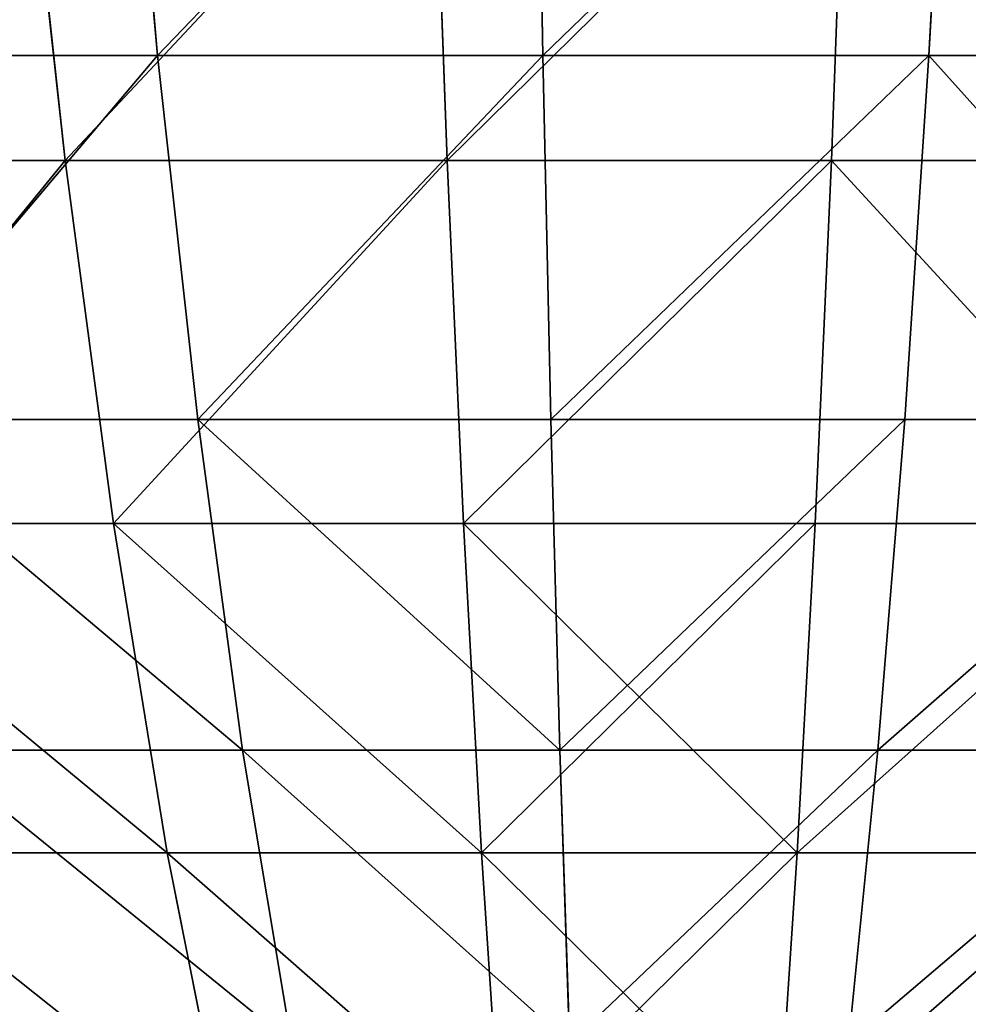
# Model space of a CAD drawing. Extents: x 0.03 to 6.33, y -5.07 to 0.
# Tile 193 of 256: x 2.93 to 3.31, y -4.67 to -4.27. Entities that reach past the tile are written whole.
import ezdxf

# ---------------------------------------------------------------- set-up
doc = ezdxf.new("R2010")
doc.units = 0
doc.header["$MEASUREMENT"] = 0
doc.layers.get('0').update_dxf_attribs({"linetype": 'CONTINUOUS'})

# ---------------------------------------------------------------- blocks, each defined once
blk = doc.blocks.new('KINKIET_CERAMICZNY_222_STL')
at = {"color": 0}
for p, q in [((2.97118, -4.12857, 1.6214), (2.98553, -4.28839, 1.5106)), ((2.97118, -4.12857, 1.6214), (2.98553, -4.28839, 1.5106)), ((2.97118, -4.12857, -1.6214), (2.98553, -4.28839, -1.5106)), ((2.97118, -4.12857, -1.6214), (2.98553, -4.28839, -1.5106)), ((3.13901, -4.12857, 1.63439), (3.14188, -4.28839, 1.5227)), ((3.13901, -4.12857, 1.63439), (3.14188, -4.28839, 1.5227)), ((3.13901, -4.12857, -1.63439), (3.14188, -4.28839, -1.5227)), ((3.13901, -4.12857, -1.63439), (3.14188, -4.28839, -1.5227)), ((3.30728, -4.12857, 1.63006), (3.29866, -4.28839, 1.51866)), ((3.30728, -4.12857, 1.63006), (3.29866, -4.28839, 1.51866)), ((3.30728, -4.12857, -1.63006), (3.29866, -4.28839, -1.51866)), ((3.30728, -4.12857, -1.63006), (3.29866, -4.28839, -1.51866)), ((2.94794, -4.33102, 1.522), (2.9306, -4.17151, 1.63521)), ((2.94794, -4.33102, 1.522), (2.9306, -4.17151, 1.63521)), ((2.94794, -4.33102, -1.522), (2.9306, -4.17151, -1.63521)), ((2.94794, -4.33102, -1.522), (2.9306, -4.17151, -1.63521)), ((3.10312, -4.33102, 1.53778), (3.09731, -4.17151, 1.65216)), ((3.10312, -4.33102, 1.53778), (3.09731, -4.17151, 1.65216)), ((3.10312, -4.33102, -1.53778), (3.09731, -4.17151, -1.65216)), ((3.10312, -4.33102, -1.53778), (3.09731, -4.17151, -1.65216)), ((3.25909, -4.33102, 1.53778), (3.26489, -4.17151, 1.65216)), ((3.25909, -4.33102, 1.53778), (3.26489, -4.17151, 1.65216)), ((3.25909, -4.33102, -1.53778), (3.26489, -4.17151, -1.65216)), ((3.25909, -4.33102, -1.53778), (3.26489, -4.17151, -1.65216)), ((2.83124, -4.28839, 1.48248), (2.98553, -4.28839, 1.5106)), ((2.98553, -4.28839, -1.5106), (2.83124, -4.28839, -1.48248)), ((2.83124, -4.28839, 1.48248), (2.98553, -4.28839, 1.5106)), ((2.98553, -4.28839, -1.5106), (2.83124, -4.28839, -1.48248)), ((2.98553, -4.28839, 1.5106), (3.00187, -4.43611, 1.38436)), ((2.98553, -4.28839, 1.5106), (3.00187, -4.43611, 1.38436)), ((2.98553, -4.28839, 1.5106), (3.14188, -4.28839, 1.5227)), ((3.14188, -4.28839, -1.5227), (2.98553, -4.28839, -1.5106)), ((2.98553, -4.28839, -1.5106), (3.00187, -4.43611, -1.38436)), ((2.98553, -4.28839, -1.5106), (3.00187, -4.43611, -1.38436)), ((2.98553, -4.28839, 1.5106), (3.14188, -4.28839, 1.5227)), ((3.14188, -4.28839, -1.5227), (2.98553, -4.28839, -1.5106)), ((3.14188, -4.28839, 1.5227), (3.14516, -4.43611, 1.39545)), ((3.14188, -4.28839, 1.5227), (3.14516, -4.43611, 1.39545)), ((3.14188, -4.28839, 1.5227), (3.29866, -4.28839, 1.51866)), ((3.29866, -4.28839, -1.51866), (3.14188, -4.28839, -1.5227)), ((3.14188, -4.28839, -1.5227), (3.14516, -4.43611, -1.39545)), ((3.14188, -4.28839, -1.5227), (3.14516, -4.43611, -1.39545)), ((3.14188, -4.28839, 1.5227), (3.29866, -4.28839, 1.51866)), ((3.29866, -4.28839, -1.51866), (3.14188, -4.28839, -1.5227)), ((3.29866, -4.28839, 1.51866), (3.28883, -4.43611, 1.39175)), ((3.29866, -4.28839, 1.51866), (3.28883, -4.43611, 1.39175)), ((3.29866, -4.28839, -1.51866), (3.28883, -4.43611, -1.39175)), ((3.29866, -4.28839, -1.51866), (3.28883, -4.43611, -1.39175)), ((3.29866, -4.28839, 1.51866), (3.45418, -4.28839, 1.49853)), ((3.45418, -4.28839, -1.49853), (3.29866, -4.28839, -1.51866)), ((3.29866, -4.28839, 1.51866), (3.45418, -4.28839, 1.49853)), ((3.45418, -4.28839, -1.49853), (3.29866, -4.28839, -1.51866)), ((2.79516, -4.33102, 1.4906), (2.94794, -4.33102, 1.522)), ((2.94794, -4.33102, -1.522), (2.79516, -4.33102, -1.4906)), ((2.79516, -4.33102, 1.4906), (2.94794, -4.33102, 1.522)), ((2.94794, -4.33102, -1.522), (2.79516, -4.33102, -1.4906)), ((2.94794, -4.33102, 1.522), (3.10312, -4.33102, 1.53778)), ((3.10312, -4.33102, -1.53778), (2.94794, -4.33102, -1.522)), ((2.9676, -4.47833, 1.39364), (2.94794, -4.33102, 1.522)), ((2.94794, -4.33102, 1.522), (3.10312, -4.33102, 1.53778)), ((2.9676, -4.47833, 1.39364), (2.94794, -4.33102, 1.522)), ((2.9676, -4.47833, -1.39364), (2.94794, -4.33102, -1.522)), ((3.10312, -4.33102, -1.53778), (2.94794, -4.33102, -1.522)), ((2.9676, -4.47833, -1.39364), (2.94794, -4.33102, -1.522)), ((3.10312, -4.33102, 1.53778), (3.25909, -4.33102, 1.53778)), ((3.25909, -4.33102, -1.53778), (3.10312, -4.33102, -1.53778)), ((3.10969, -4.47833, 1.40809), (3.10312, -4.33102, 1.53778)), ((3.10312, -4.33102, 1.53778), (3.25909, -4.33102, 1.53778)), ((3.10969, -4.47833, 1.40809), (3.10312, -4.33102, 1.53778)), ((3.10969, -4.47833, -1.40809), (3.10312, -4.33102, -1.53778)), ((3.25909, -4.33102, -1.53778), (3.10312, -4.33102, -1.53778)), ((3.10969, -4.47833, -1.40809), (3.10312, -4.33102, -1.53778)), ((3.25251, -4.47833, 1.40809), (3.25909, -4.33102, 1.53778)), ((3.25251, -4.47833, 1.40809), (3.25909, -4.33102, 1.53778)), ((3.25251, -4.47833, -1.40809), (3.25909, -4.33102, -1.53778)), ((3.25251, -4.47833, -1.40809), (3.25909, -4.33102, -1.53778)), ((3.25909, -4.33102, 1.53778), (3.41426, -4.33102, 1.522)), ((3.41426, -4.33102, -1.522), (3.25909, -4.33102, -1.53778)), ((3.25909, -4.33102, 1.53778), (3.41426, -4.33102, 1.522)), ((3.41426, -4.33102, -1.522), (3.25909, -4.33102, -1.53778)), ((2.86048, -4.43611, 1.3586), (3.00187, -4.43611, 1.38436)), ((3.00187, -4.43611, -1.38436), (2.86048, -4.43611, -1.3586)), ((2.86048, -4.43611, 1.3586), (3.00187, -4.43611, 1.38436)), ((3.00187, -4.43611, -1.38436), (2.86048, -4.43611, -1.3586)), ((3.00187, -4.43611, 1.38436), (3.02004, -4.57023, 1.24398)), ((3.00187, -4.43611, 1.38436), (3.02004, -4.57023, 1.24398)), ((3.00187, -4.43611, 1.38436), (3.14516, -4.43611, 1.39545)), ((3.14516, -4.43611, -1.39545), (3.00187, -4.43611, -1.38436)), ((3.00187, -4.43611, -1.38436), (3.02004, -4.57023, -1.24398)), ((3.00187, -4.43611, -1.38436), (3.02004, -4.57023, -1.24398)), ((3.00187, -4.43611, 1.38436), (3.14516, -4.43611, 1.39545)), ((3.14516, -4.43611, -1.39545), (3.00187, -4.43611, -1.38436)), ((3.14516, -4.43611, 1.39545), (3.1488, -4.57023, 1.25395)), ((3.14516, -4.43611, 1.39545), (3.1488, -4.57023, 1.25395)), ((3.14516, -4.43611, 1.39545), (3.28883, -4.43611, 1.39175)), ((3.28883, -4.43611, -1.39175), (3.14516, -4.43611, -1.39545)), ((3.14516, -4.43611, -1.39545), (3.1488, -4.57023, -1.25395)), ((3.14516, -4.43611, -1.39545), (3.1488, -4.57023, -1.25395)), ((3.14516, -4.43611, 1.39545), (3.28883, -4.43611, 1.39175)), ((3.28883, -4.43611, -1.39175), (3.14516, -4.43611, -1.39545)), ((3.28883, -4.43611, 1.39175), (3.27791, -4.57023, 1.25062)), ((3.28883, -4.43611, 1.39175), (3.27791, -4.57023, 1.25062)), ((3.28883, -4.43611, -1.39175), (3.27791, -4.57023, -1.25062)), ((3.28883, -4.43611, -1.39175), (3.27791, -4.57023, -1.25062)), ((3.28883, -4.43611, 1.39175), (3.43136, -4.43611, 1.3733)), ((3.43136, -4.43611, -1.3733), (3.28883, -4.43611, -1.39175)), ((3.28883, -4.43611, 1.39175), (3.43136, -4.43611, 1.3733)), ((3.43136, -4.43611, -1.3733), (3.28883, -4.43611, -1.39175)), ((2.82771, -4.47833, 1.36489), (2.9676, -4.47833, 1.39364)), ((2.9676, -4.47833, -1.39364), (2.82771, -4.47833, -1.36489)), ((2.82771, -4.47833, 1.36489), (2.9676, -4.47833, 1.39364)), ((2.9676, -4.47833, -1.39364), (2.82771, -4.47833, -1.36489)), ((2.9676, -4.47833, 1.39364), (3.10969, -4.47833, 1.40809)), ((3.10969, -4.47833, -1.40809), (2.9676, -4.47833, -1.39364)), ((2.98939, -4.61197, 1.25141), (2.9676, -4.47833, 1.39364)), ((2.9676, -4.47833, 1.39364), (3.10969, -4.47833, 1.40809)), ((2.98939, -4.61197, 1.25141), (2.9676, -4.47833, 1.39364)), ((2.98939, -4.61197, -1.25141), (2.9676, -4.47833, -1.39364)), ((3.10969, -4.47833, -1.40809), (2.9676, -4.47833, -1.39364)), ((2.98939, -4.61197, -1.25141), (2.9676, -4.47833, -1.39364)), ((3.10969, -4.47833, 1.40809), (3.25251, -4.47833, 1.40809)), ((3.25251, -4.47833, -1.40809), (3.10969, -4.47833, -1.40809)), ((3.11698, -4.61197, 1.26439), (3.10969, -4.47833, 1.40809)), ((3.10969, -4.47833, 1.40809), (3.25251, -4.47833, 1.40809)), ((3.11698, -4.61197, 1.26439), (3.10969, -4.47833, 1.40809)), ((3.11698, -4.61197, -1.26439), (3.10969, -4.47833, -1.40809)), ((3.25251, -4.47833, -1.40809), (3.10969, -4.47833, -1.40809)), ((3.11698, -4.61197, -1.26439), (3.10969, -4.47833, -1.40809)), ((3.24522, -4.61197, 1.26439), (3.25251, -4.47833, 1.40809)), ((3.24522, -4.61197, 1.26439), (3.25251, -4.47833, 1.40809)), ((3.24522, -4.61197, -1.26439), (3.25251, -4.47833, -1.40809)), ((3.24522, -4.61197, -1.26439), (3.25251, -4.47833, -1.40809)), ((3.25251, -4.47833, 1.40809), (3.3946, -4.47833, 1.39364)), ((3.3946, -4.47833, -1.39364), (3.25251, -4.47833, -1.40809)), ((3.25251, -4.47833, 1.40809), (3.3946, -4.47833, 1.39364)), ((3.3946, -4.47833, -1.39364), (3.25251, -4.47833, -1.40809)), ((2.89299, -4.57023, 1.22083), (3.02004, -4.57023, 1.24398)), ((3.02004, -4.57023, -1.24398), (2.89299, -4.57023, -1.22083)), ((2.89299, -4.57023, 1.22083), (3.02004, -4.57023, 1.24398)), ((3.02004, -4.57023, -1.24398), (2.89299, -4.57023, -1.22083)), ((3.02004, -4.57023, 1.24398), (3.03986, -4.68937, 1.09089)), ((3.02004, -4.57023, 1.24398), (3.03986, -4.68937, 1.09089)), ((3.02004, -4.57023, 1.24398), (3.1488, -4.57023, 1.25395)), ((3.1488, -4.57023, -1.25395), (3.02004, -4.57023, -1.24398)), ((3.02004, -4.57023, -1.24398), (3.03986, -4.68937, -1.09089)), ((3.02004, -4.57023, -1.24398), (3.03986, -4.68937, -1.09089)), ((3.02004, -4.57023, 1.24398), (3.1488, -4.57023, 1.25395)), ((3.1488, -4.57023, -1.25395), (3.02004, -4.57023, -1.24398)), ((3.1488, -4.57023, 1.25395), (3.15278, -4.68937, 1.09963)), ((3.1488, -4.57023, 1.25395), (3.15278, -4.68937, 1.09963)), ((3.1488, -4.57023, 1.25395), (3.27791, -4.57023, 1.25062)), ((3.27791, -4.57023, -1.25062), (3.1488, -4.57023, -1.25395)), ((3.1488, -4.57023, -1.25395), (3.15278, -4.68937, -1.09963)), ((3.1488, -4.57023, -1.25395), (3.15278, -4.68937, -1.09963)), ((3.1488, -4.57023, 1.25395), (3.27791, -4.57023, 1.25062)), ((3.27791, -4.57023, -1.25062), (3.1488, -4.57023, -1.25395)), ((3.27791, -4.57023, 1.25062), (3.26599, -4.68937, 1.09671)), ((3.27791, -4.57023, 1.25062), (3.26599, -4.68937, 1.09671)), ((3.27791, -4.57023, -1.25062), (3.26599, -4.68937, -1.09671)), ((3.27791, -4.57023, -1.25062), (3.26599, -4.68937, -1.09671)), ((3.27791, -4.57023, 1.25062), (3.40599, -4.57023, 1.23404)), ((3.40599, -4.57023, -1.23404), (3.27791, -4.57023, -1.25062)), ((3.27791, -4.57023, 1.25062), (3.40599, -4.57023, 1.23404)), ((3.40599, -4.57023, -1.23404), (3.27791, -4.57023, -1.25062)), ((2.86377, -4.61197, 1.2256), (2.98939, -4.61197, 1.25141)), ((2.98939, -4.61197, -1.25141), (2.86377, -4.61197, -1.2256)), ((2.86377, -4.61197, 1.2256), (2.98939, -4.61197, 1.25141)), ((2.98939, -4.61197, -1.25141), (2.86377, -4.61197, -1.2256)), ((2.98939, -4.61197, 1.25141), (3.11698, -4.61197, 1.26439)), ((3.11698, -4.61197, -1.26439), (2.98939, -4.61197, -1.25141)), ((3.01309, -4.7306, 1.09673), (2.98939, -4.61197, 1.25141)), ((2.98939, -4.61197, 1.25141), (3.11698, -4.61197, 1.26439)), ((3.01309, -4.7306, 1.09673), (2.98939, -4.61197, 1.25141)), ((3.01309, -4.7306, -1.09673), (2.98939, -4.61197, -1.25141)), ((3.11698, -4.61197, -1.26439), (2.98939, -4.61197, -1.25141)), ((3.01309, -4.7306, -1.09673), (2.98939, -4.61197, -1.25141)), ((3.11698, -4.61197, 1.26439), (3.24522, -4.61197, 1.26439)), ((3.24522, -4.61197, -1.26439), (3.11698, -4.61197, -1.26439)), ((3.12491, -4.7306, 1.1081), (3.11698, -4.61197, 1.26439)), ((3.11698, -4.61197, 1.26439), (3.24522, -4.61197, 1.26439)), ((3.12491, -4.7306, 1.1081), (3.11698, -4.61197, 1.26439)), ((3.12491, -4.7306, -1.1081), (3.11698, -4.61197, -1.26439)), ((3.24522, -4.61197, -1.26439), (3.11698, -4.61197, -1.26439)), ((3.12491, -4.7306, -1.1081), (3.11698, -4.61197, -1.26439)), ((3.2373, -4.7306, 1.1081), (3.24522, -4.61197, 1.26439)), ((3.2373, -4.7306, 1.1081), (3.24522, -4.61197, 1.26439)), ((3.2373, -4.7306, -1.1081), (3.24522, -4.61197, -1.26439)), ((3.2373, -4.7306, -1.1081), (3.24522, -4.61197, -1.26439)), ((3.24522, -4.61197, 1.26439), (3.37281, -4.61197, 1.25141)), ((3.37281, -4.61197, -1.25141), (3.24522, -4.61197, -1.26439)), ((3.24522, -4.61197, 1.26439), (3.37281, -4.61197, 1.25141)), ((3.37281, -4.61197, -1.25141), (3.24522, -4.61197, -1.26439))]:
    blk.add_line(p, q, dxfattribs=at)
mesh = blk.add_polyface(dxfattribs=at)
corners = [(2.97118, -4.12857, 1.6214), (2.83124, -4.28839, 1.48248), (2.80558, -4.12857, 1.59122), (2.98553, -4.28839, 1.5106)]
mesh.append_faces([[corners[k] for k in face] for face in [(0, 1, 2), (1, 0, 3)]], dxfattribs={"vtx0": -1, "color": 0})
mesh = blk.add_polyface(dxfattribs=at)
corners = [(2.83124, -4.28839, -1.48248), (2.97118, -4.12857, -1.6214), (2.80558, -4.12857, -1.59122), (2.98553, -4.28839, -1.5106)]
mesh.append_faces([[corners[k] for k in face] for face in [(0, 1, 2), (1, 0, 3)]], dxfattribs={"vtx0": -1, "color": 0})
mesh = blk.add_polyface(dxfattribs=at)
corners = [(3.13901, -4.12857, 1.63439), (2.98553, -4.28839, 1.5106), (2.97118, -4.12857, 1.6214), (3.14188, -4.28839, 1.5227)]
mesh.append_faces([[corners[k] for k in face] for face in [(0, 1, 2), (1, 0, 3)]], dxfattribs={"vtx0": -1, "color": 0})
mesh = blk.add_polyface(dxfattribs=at)
corners = [(2.98553, -4.28839, -1.5106), (3.13901, -4.12857, -1.63439), (2.97118, -4.12857, -1.6214), (3.14188, -4.28839, -1.5227)]
mesh.append_faces([[corners[k] for k in face] for face in [(0, 1, 2), (1, 0, 3)]], dxfattribs={"vtx0": -1, "color": 0})
mesh = blk.add_polyface(dxfattribs=at)
corners = [(3.30728, -4.12857, 1.63006), (3.14188, -4.28839, 1.5227), (3.13901, -4.12857, 1.63439), (3.29866, -4.28839, 1.51866)]
mesh.append_faces([[corners[k] for k in face] for face in [(0, 1, 2), (1, 0, 3)]], dxfattribs={"vtx0": -1, "color": 0})
mesh = blk.add_polyface(dxfattribs=at)
corners = [(3.14188, -4.28839, -1.5227), (3.30728, -4.12857, -1.63006), (3.13901, -4.12857, -1.63439), (3.29866, -4.28839, -1.51866)]
mesh.append_faces([[corners[k] for k in face] for face in [(0, 1, 2), (1, 0, 3)]], dxfattribs={"vtx0": -1, "color": 0})
mesh = blk.add_polyface(dxfattribs=at)
corners = [(3.30728, -4.12857, 1.63006), (3.45418, -4.28839, 1.49853), (3.29866, -4.28839, 1.51866), (3.47421, -4.12857, 1.60844)]
mesh.append_faces([[corners[k] for k in face] for face in [(0, 1, 2), (1, 0, 3)]], dxfattribs={"vtx0": -1, "color": 0})
mesh = blk.add_polyface(dxfattribs=at)
corners = [(3.45418, -4.28839, -1.49853), (3.30728, -4.12857, -1.63006), (3.29866, -4.28839, -1.51866), (3.47421, -4.12857, -1.60844)]
mesh.append_faces([[corners[k] for k in face] for face in [(0, 1, 2), (1, 0, 3)]], dxfattribs={"vtx0": -1, "color": 0})
mesh = blk.add_polyface(dxfattribs=at)
corners = [(2.79516, -4.33102, 1.4906), (2.9306, -4.17151, 1.63521), (2.76645, -4.17151, 1.60148), (2.94794, -4.33102, 1.522)]
mesh.append_faces([[corners[k] for k in face] for face in [(0, 1, 2), (1, 0, 3)]], dxfattribs={"vtx0": -1, "color": 0})
mesh = blk.add_polyface(dxfattribs=at)
corners = [(2.9306, -4.17151, -1.63521), (2.79516, -4.33102, -1.4906), (2.76645, -4.17151, -1.60148), (2.94794, -4.33102, -1.522)]
mesh.append_faces([[corners[k] for k in face] for face in [(0, 1, 2), (1, 0, 3)]], dxfattribs={"vtx0": -1, "color": 0})
mesh = blk.add_polyface(dxfattribs=at)
corners = [(2.94794, -4.33102, 1.522), (3.09731, -4.17151, 1.65216), (2.9306, -4.17151, 1.63521), (3.10312, -4.33102, 1.53778)]
mesh.append_faces([[corners[k] for k in face] for face in [(0, 1, 2), (1, 0, 3)]], dxfattribs={"vtx0": -1, "color": 0})
mesh = blk.add_polyface(dxfattribs=at)
corners = [(3.09731, -4.17151, -1.65216), (2.94794, -4.33102, -1.522), (2.9306, -4.17151, -1.63521), (3.10312, -4.33102, -1.53778)]
mesh.append_faces([[corners[k] for k in face] for face in [(0, 1, 2), (1, 0, 3)]], dxfattribs={"vtx0": -1, "color": 0})
mesh = blk.add_polyface(dxfattribs=at)
corners = [(3.10312, -4.33102, 1.53778), (3.26489, -4.17151, 1.65216), (3.09731, -4.17151, 1.65216), (3.25909, -4.33102, 1.53778)]
mesh.append_faces([[corners[k] for k in face] for face in [(0, 1, 2), (1, 0, 3)]], dxfattribs={"vtx0": -1, "color": 0})
mesh = blk.add_polyface(dxfattribs=at)
corners = [(3.26489, -4.17151, -1.65216), (3.10312, -4.33102, -1.53778), (3.09731, -4.17151, -1.65216), (3.25909, -4.33102, -1.53778)]
mesh.append_faces([[corners[k] for k in face] for face in [(0, 1, 2), (1, 0, 3)]], dxfattribs={"vtx0": -1, "color": 0})
mesh = blk.add_polyface(dxfattribs=at)
corners = [(3.41426, -4.33102, 1.522), (3.26489, -4.17151, 1.65216), (3.25909, -4.33102, 1.53778), (3.43161, -4.17151, 1.63521)]
mesh.append_faces([[corners[k] for k in face] for face in [(0, 1, 2), (1, 0, 3)]], dxfattribs={"vtx0": -1, "color": 0})
mesh = blk.add_polyface(dxfattribs=at)
corners = [(3.26489, -4.17151, -1.65216), (3.41426, -4.33102, -1.522), (3.25909, -4.33102, -1.53778), (3.43161, -4.17151, -1.63521)]
mesh.append_faces([[corners[k] for k in face] for face in [(0, 1, 2), (1, 0, 3)]], dxfattribs={"vtx0": -1, "color": 0})
mesh = blk.add_polyface(dxfattribs=at)
corners = [(2.98553, -4.28839, 1.5106), (2.86048, -4.43611, 1.3586), (2.83124, -4.28839, 1.48248), (3.00187, -4.43611, 1.38436)]
mesh.append_faces([[corners[k] for k in face] for face in [(0, 1, 2), (1, 0, 3)]], dxfattribs={"vtx0": -1, "color": 0})
mesh = blk.add_polyface(dxfattribs=at)
corners = [(2.86048, -4.43611, -1.3586), (2.98553, -4.28839, -1.5106), (2.83124, -4.28839, -1.48248), (3.00187, -4.43611, -1.38436)]
mesh.append_faces([[corners[k] for k in face] for face in [(0, 1, 2), (1, 0, 3)]], dxfattribs={"vtx0": -1, "color": 0})
mesh = blk.add_polyface(dxfattribs=at)
corners = [(3.14188, -4.28839, 1.5227), (3.00187, -4.43611, 1.38436), (2.98553, -4.28839, 1.5106), (3.14516, -4.43611, 1.39545)]
mesh.append_faces([[corners[k] for k in face] for face in [(0, 1, 2), (1, 0, 3)]], dxfattribs={"vtx0": -1, "color": 0})
mesh = blk.add_polyface(dxfattribs=at)
corners = [(3.00187, -4.43611, -1.38436), (3.14188, -4.28839, -1.5227), (2.98553, -4.28839, -1.5106), (3.14516, -4.43611, -1.39545)]
mesh.append_faces([[corners[k] for k in face] for face in [(0, 1, 2), (1, 0, 3)]], dxfattribs={"vtx0": -1, "color": 0})
mesh = blk.add_polyface(dxfattribs=at)
corners = [(3.29866, -4.28839, 1.51866), (3.14516, -4.43611, 1.39545), (3.14188, -4.28839, 1.5227), (3.28883, -4.43611, 1.39175)]
mesh.append_faces([[corners[k] for k in face] for face in [(0, 1, 2), (1, 0, 3)]], dxfattribs={"vtx0": -1, "color": 0})
mesh = blk.add_polyface(dxfattribs=at)
corners = [(3.14516, -4.43611, -1.39545), (3.29866, -4.28839, -1.51866), (3.14188, -4.28839, -1.5227), (3.28883, -4.43611, -1.39175)]
mesh.append_faces([[corners[k] for k in face] for face in [(0, 1, 2), (1, 0, 3)]], dxfattribs={"vtx0": -1, "color": 0})
mesh = blk.add_polyface(dxfattribs=at)
corners = [(3.29866, -4.28839, 1.51866), (3.43136, -4.43611, 1.3733), (3.28883, -4.43611, 1.39175), (3.45418, -4.28839, 1.49853)]
mesh.append_faces([[corners[k] for k in face] for face in [(0, 1, 2), (1, 0, 3)]], dxfattribs={"vtx0": -1, "color": 0})
mesh = blk.add_polyface(dxfattribs=at)
corners = [(3.43136, -4.43611, -1.3733), (3.29866, -4.28839, -1.51866), (3.28883, -4.43611, -1.39175), (3.45418, -4.28839, -1.49853)]
mesh.append_faces([[corners[k] for k in face] for face in [(0, 1, 2), (1, 0, 3)]], dxfattribs={"vtx0": -1, "color": 0})
mesh = blk.add_polyface(dxfattribs=at)
corners = [(2.82771, -4.47833, 1.36489), (2.94794, -4.33102, 1.522), (2.79516, -4.33102, 1.4906), (2.9676, -4.47833, 1.39364)]
mesh.append_faces([[corners[k] for k in face] for face in [(0, 1, 2), (1, 0, 3)]], dxfattribs={"vtx0": -1, "color": 0})
mesh = blk.add_polyface(dxfattribs=at)
corners = [(2.94794, -4.33102, -1.522), (2.82771, -4.47833, -1.36489), (2.79516, -4.33102, -1.4906), (2.9676, -4.47833, -1.39364)]
mesh.append_faces([[corners[k] for k in face] for face in [(0, 1, 2), (1, 0, 3)]], dxfattribs={"vtx0": -1, "color": 0})
mesh = blk.add_polyface(dxfattribs=at)
corners = [(2.9676, -4.47833, 1.39364), (3.10312, -4.33102, 1.53778), (2.94794, -4.33102, 1.522), (3.10969, -4.47833, 1.40809)]
mesh.append_faces([[corners[k] for k in face] for face in [(0, 1, 2), (1, 0, 3)]], dxfattribs={"vtx0": -1, "color": 0})
mesh = blk.add_polyface(dxfattribs=at)
corners = [(3.10312, -4.33102, -1.53778), (2.9676, -4.47833, -1.39364), (2.94794, -4.33102, -1.522), (3.10969, -4.47833, -1.40809)]
mesh.append_faces([[corners[k] for k in face] for face in [(0, 1, 2), (1, 0, 3)]], dxfattribs={"vtx0": -1, "color": 0})
mesh = blk.add_polyface(dxfattribs=at)
corners = [(3.10969, -4.47833, 1.40809), (3.25909, -4.33102, 1.53778), (3.10312, -4.33102, 1.53778), (3.25251, -4.47833, 1.40809)]
mesh.append_faces([[corners[k] for k in face] for face in [(0, 1, 2), (1, 0, 3)]], dxfattribs={"vtx0": -1, "color": 0})
mesh = blk.add_polyface(dxfattribs=at)
corners = [(3.25909, -4.33102, -1.53778), (3.10969, -4.47833, -1.40809), (3.10312, -4.33102, -1.53778), (3.25251, -4.47833, -1.40809)]
mesh.append_faces([[corners[k] for k in face] for face in [(0, 1, 2), (1, 0, 3)]], dxfattribs={"vtx0": -1, "color": 0})
mesh = blk.add_polyface(dxfattribs=at)
corners = [(3.3946, -4.47833, 1.39364), (3.25909, -4.33102, 1.53778), (3.25251, -4.47833, 1.40809), (3.41426, -4.33102, 1.522)]
mesh.append_faces([[corners[k] for k in face] for face in [(0, 1, 2), (1, 0, 3)]], dxfattribs={"vtx0": -1, "color": 0})
mesh = blk.add_polyface(dxfattribs=at)
corners = [(3.25909, -4.33102, -1.53778), (3.3946, -4.47833, -1.39364), (3.25251, -4.47833, -1.40809), (3.41426, -4.33102, -1.522)]
mesh.append_faces([[corners[k] for k in face] for face in [(0, 1, 2), (1, 0, 3)]], dxfattribs={"vtx0": -1, "color": 0})
mesh = blk.add_polyface(dxfattribs=at)
corners = [(2.86048, -4.43611, 1.3586), (3.02004, -4.57023, 1.24398), (2.89299, -4.57023, 1.22083), (3.00187, -4.43611, 1.38436)]
mesh.append_faces([[corners[k] for k in face] for face in [(0, 1, 2), (1, 0, 3)]], dxfattribs={"vtx0": -1, "color": 0})
mesh = blk.add_polyface(dxfattribs=at)
corners = [(2.86048, -4.43611, -1.3586), (3.02004, -4.57023, -1.24398), (3.00187, -4.43611, -1.38436), (2.89299, -4.57023, -1.22083)]
mesh.append_faces([[corners[k] for k in face] for face in [(0, 1, 2), (1, 0, 3)]], dxfattribs={"vtx0": -1, "color": 0})
mesh = blk.add_polyface(dxfattribs=at)
corners = [(3.00187, -4.43611, 1.38436), (3.1488, -4.57023, 1.25395), (3.02004, -4.57023, 1.24398), (3.14516, -4.43611, 1.39545)]
mesh.append_faces([[corners[k] for k in face] for face in [(0, 1, 2), (1, 0, 3)]], dxfattribs={"vtx0": -1, "color": 0})
mesh = blk.add_polyface(dxfattribs=at)
corners = [(3.00187, -4.43611, -1.38436), (3.1488, -4.57023, -1.25395), (3.14516, -4.43611, -1.39545), (3.02004, -4.57023, -1.24398)]
mesh.append_faces([[corners[k] for k in face] for face in [(0, 1, 2), (1, 0, 3)]], dxfattribs={"vtx0": -1, "color": 0})
mesh = blk.add_polyface(dxfattribs=at)
corners = [(3.1488, -4.57023, 1.25395), (3.28883, -4.43611, 1.39175), (3.27791, -4.57023, 1.25062), (3.14516, -4.43611, 1.39545)]
mesh.append_faces([[corners[k] for k in face] for face in [(0, 1, 2), (1, 0, 3)]], dxfattribs={"vtx0": -1, "color": 0})
mesh = blk.add_polyface(dxfattribs=at)
corners = [(3.1488, -4.57023, -1.25395), (3.28883, -4.43611, -1.39175), (3.14516, -4.43611, -1.39545), (3.27791, -4.57023, -1.25062)]
mesh.append_faces([[corners[k] for k in face] for face in [(0, 1, 2), (1, 0, 3)]], dxfattribs={"vtx0": -1, "color": 0})
mesh = blk.add_polyface(dxfattribs=at)
corners = [(3.27791, -4.57023, 1.25062), (3.43136, -4.43611, 1.3733), (3.40599, -4.57023, 1.23404), (3.28883, -4.43611, 1.39175)]
mesh.append_faces([[corners[k] for k in face] for face in [(0, 1, 2), (1, 0, 3)]], dxfattribs={"vtx0": -1, "color": 0})
mesh = blk.add_polyface(dxfattribs=at)
corners = [(3.27791, -4.57023, -1.25062), (3.43136, -4.43611, -1.3733), (3.28883, -4.43611, -1.39175), (3.40599, -4.57023, -1.23404)]
mesh.append_faces([[corners[k] for k in face] for face in [(0, 1, 2), (1, 0, 3)]], dxfattribs={"vtx0": -1, "color": 0})
mesh = blk.add_polyface(dxfattribs=at)
corners = [(2.98939, -4.61197, 1.25141), (2.82771, -4.47833, 1.36489), (2.86377, -4.61197, 1.2256), (2.9676, -4.47833, 1.39364)]
mesh.append_faces([[corners[k] for k in face] for face in [(0, 1, 2), (1, 0, 3)]], dxfattribs={"vtx0": -1, "color": 0})
mesh = blk.add_polyface(dxfattribs=at)
corners = [(2.98939, -4.61197, -1.25141), (2.82771, -4.47833, -1.36489), (2.9676, -4.47833, -1.39364), (2.86377, -4.61197, -1.2256)]
mesh.append_faces([[corners[k] for k in face] for face in [(0, 1, 2), (1, 0, 3)]], dxfattribs={"vtx0": -1, "color": 0})
mesh = blk.add_polyface(dxfattribs=at)
corners = [(3.11698, -4.61197, 1.26439), (2.9676, -4.47833, 1.39364), (2.98939, -4.61197, 1.25141), (3.10969, -4.47833, 1.40809)]
mesh.append_faces([[corners[k] for k in face] for face in [(0, 1, 2), (1, 0, 3)]], dxfattribs={"vtx0": -1, "color": 0})
mesh = blk.add_polyface(dxfattribs=at)
corners = [(3.11698, -4.61197, -1.26439), (2.9676, -4.47833, -1.39364), (3.10969, -4.47833, -1.40809), (2.98939, -4.61197, -1.25141)]
mesh.append_faces([[corners[k] for k in face] for face in [(0, 1, 2), (1, 0, 3)]], dxfattribs={"vtx0": -1, "color": 0})
mesh = blk.add_polyface(dxfattribs=at)
corners = [(3.25251, -4.47833, 1.40809), (3.11698, -4.61197, 1.26439), (3.24522, -4.61197, 1.26439), (3.10969, -4.47833, 1.40809)]
mesh.append_faces([[corners[k] for k in face] for face in [(0, 1, 2), (1, 0, 3)]], dxfattribs={"vtx0": -1, "color": 0})
mesh = blk.add_polyface(dxfattribs=at)
corners = [(3.24522, -4.61197, -1.26439), (3.10969, -4.47833, -1.40809), (3.25251, -4.47833, -1.40809), (3.11698, -4.61197, -1.26439)]
mesh.append_faces([[corners[k] for k in face] for face in [(0, 1, 2), (1, 0, 3)]], dxfattribs={"vtx0": -1, "color": 0})
mesh = blk.add_polyface(dxfattribs=at)
corners = [(3.3946, -4.47833, 1.39364), (3.24522, -4.61197, 1.26439), (3.37281, -4.61197, 1.25141), (3.25251, -4.47833, 1.40809)]
mesh.append_faces([[corners[k] for k in face] for face in [(0, 1, 2), (1, 0, 3)]], dxfattribs={"vtx0": -1, "color": 0})
mesh = blk.add_polyface(dxfattribs=at)
corners = [(3.3946, -4.47833, -1.39364), (3.24522, -4.61197, -1.26439), (3.25251, -4.47833, -1.40809), (3.37281, -4.61197, -1.25141)]
mesh.append_faces([[corners[k] for k in face] for face in [(0, 1, 2), (1, 0, 3)]], dxfattribs={"vtx0": -1, "color": 0})
mesh = blk.add_polyface(dxfattribs=at)
corners = [(2.89299, -4.57023, 1.22083), (3.03986, -4.68937, 1.09089), (2.92845, -4.68937, 1.07058), (3.02004, -4.57023, 1.24398)]
mesh.append_faces([[corners[k] for k in face] for face in [(0, 1, 2), (1, 0, 3)]], dxfattribs={"vtx0": -1, "color": 0})
mesh = blk.add_polyface(dxfattribs=at)
corners = [(2.89299, -4.57023, -1.22083), (3.03986, -4.68937, -1.09089), (3.02004, -4.57023, -1.24398), (2.92845, -4.68937, -1.07058)]
mesh.append_faces([[corners[k] for k in face] for face in [(0, 1, 2), (1, 0, 3)]], dxfattribs={"vtx0": -1, "color": 0})
mesh = blk.add_polyface(dxfattribs=at)
corners = [(3.02004, -4.57023, 1.24398), (3.15278, -4.68937, 1.09963), (3.03986, -4.68937, 1.09089), (3.1488, -4.57023, 1.25395)]
mesh.append_faces([[corners[k] for k in face] for face in [(0, 1, 2), (1, 0, 3)]], dxfattribs={"vtx0": -1, "color": 0})
mesh = blk.add_polyface(dxfattribs=at)
corners = [(3.02004, -4.57023, -1.24398), (3.15278, -4.68937, -1.09963), (3.1488, -4.57023, -1.25395), (3.03986, -4.68937, -1.09089)]
mesh.append_faces([[corners[k] for k in face] for face in [(0, 1, 2), (1, 0, 3)]], dxfattribs={"vtx0": -1, "color": 0})
mesh = blk.add_polyface(dxfattribs=at)
corners = [(3.15278, -4.68937, 1.09963), (3.27791, -4.57023, 1.25062), (3.26599, -4.68937, 1.09671), (3.1488, -4.57023, 1.25395)]
mesh.append_faces([[corners[k] for k in face] for face in [(0, 1, 2), (1, 0, 3)]], dxfattribs={"vtx0": -1, "color": 0})
mesh = blk.add_polyface(dxfattribs=at)
corners = [(3.15278, -4.68937, -1.09963), (3.27791, -4.57023, -1.25062), (3.1488, -4.57023, -1.25395), (3.26599, -4.68937, -1.09671)]
mesh.append_faces([[corners[k] for k in face] for face in [(0, 1, 2), (1, 0, 3)]], dxfattribs={"vtx0": -1, "color": 0})
mesh = blk.add_polyface(dxfattribs=at)
corners = [(3.26599, -4.68937, 1.09671), (3.40599, -4.57023, 1.23404), (3.37831, -4.68937, 1.08217), (3.27791, -4.57023, 1.25062)]
mesh.append_faces([[corners[k] for k in face] for face in [(0, 1, 2), (1, 0, 3)]], dxfattribs={"vtx0": -1, "color": 0})
mesh = blk.add_polyface(dxfattribs=at)
corners = [(3.26599, -4.68937, -1.09671), (3.40599, -4.57023, -1.23404), (3.27791, -4.57023, -1.25062), (3.37831, -4.68937, -1.08217)]
mesh.append_faces([[corners[k] for k in face] for face in [(0, 1, 2), (1, 0, 3)]], dxfattribs={"vtx0": -1, "color": 0})
mesh = blk.add_polyface(dxfattribs=at)
corners = [(3.01309, -4.7306, 1.09673), (2.86377, -4.61197, 1.2256), (2.903, -4.7306, 1.07411), (2.98939, -4.61197, 1.25141)]
mesh.append_faces([[corners[k] for k in face] for face in [(0, 1, 2), (1, 0, 3)]], dxfattribs={"vtx0": -1, "color": 0})
mesh = blk.add_polyface(dxfattribs=at)
corners = [(3.01309, -4.7306, -1.09673), (2.86377, -4.61197, -1.2256), (2.98939, -4.61197, -1.25141), (2.903, -4.7306, -1.07411)]
mesh.append_faces([[corners[k] for k in face] for face in [(0, 1, 2), (1, 0, 3)]], dxfattribs={"vtx0": -1, "color": 0})
mesh = blk.add_polyface(dxfattribs=at)
corners = [(3.12491, -4.7306, 1.1081), (2.98939, -4.61197, 1.25141), (3.01309, -4.7306, 1.09673), (3.11698, -4.61197, 1.26439)]
mesh.append_faces([[corners[k] for k in face] for face in [(0, 1, 2), (1, 0, 3)]], dxfattribs={"vtx0": -1, "color": 0})
mesh = blk.add_polyface(dxfattribs=at)
corners = [(3.12491, -4.7306, -1.1081), (2.98939, -4.61197, -1.25141), (3.11698, -4.61197, -1.26439), (3.01309, -4.7306, -1.09673)]
mesh.append_faces([[corners[k] for k in face] for face in [(0, 1, 2), (1, 0, 3)]], dxfattribs={"vtx0": -1, "color": 0})
mesh = blk.add_polyface(dxfattribs=at)
corners = [(3.24522, -4.61197, 1.26439), (3.12491, -4.7306, 1.1081), (3.2373, -4.7306, 1.1081), (3.11698, -4.61197, 1.26439)]
mesh.append_faces([[corners[k] for k in face] for face in [(0, 1, 2), (1, 0, 3)]], dxfattribs={"vtx0": -1, "color": 0})
mesh = blk.add_polyface(dxfattribs=at)
corners = [(3.2373, -4.7306, -1.1081), (3.11698, -4.61197, -1.26439), (3.24522, -4.61197, -1.26439), (3.12491, -4.7306, -1.1081)]
mesh.append_faces([[corners[k] for k in face] for face in [(0, 1, 2), (1, 0, 3)]], dxfattribs={"vtx0": -1, "color": 0})
mesh = blk.add_polyface(dxfattribs=at)
corners = [(3.37281, -4.61197, 1.25141), (3.2373, -4.7306, 1.1081), (3.34912, -4.7306, 1.09673), (3.24522, -4.61197, 1.26439)]
mesh.append_faces([[corners[k] for k in face] for face in [(0, 1, 2), (1, 0, 3)]], dxfattribs={"vtx0": -1, "color": 0})
mesh = blk.add_polyface(dxfattribs=at)
corners = [(3.37281, -4.61197, -1.25141), (3.2373, -4.7306, -1.1081), (3.24522, -4.61197, -1.26439), (3.34912, -4.7306, -1.09673)]
mesh.append_faces([[corners[k] for k in face] for face in [(0, 1, 2), (1, 0, 3)]], dxfattribs={"vtx0": -1, "color": 0})

msp = doc.modelspace()

# ---------------------------------------------------------------- block references
at = {"color": 0}
msp.add_blockref('KINKIET_CERAMICZNY_222_STL', (0, 0), dxfattribs=at)

doc.saveas('drawing.dxf')
